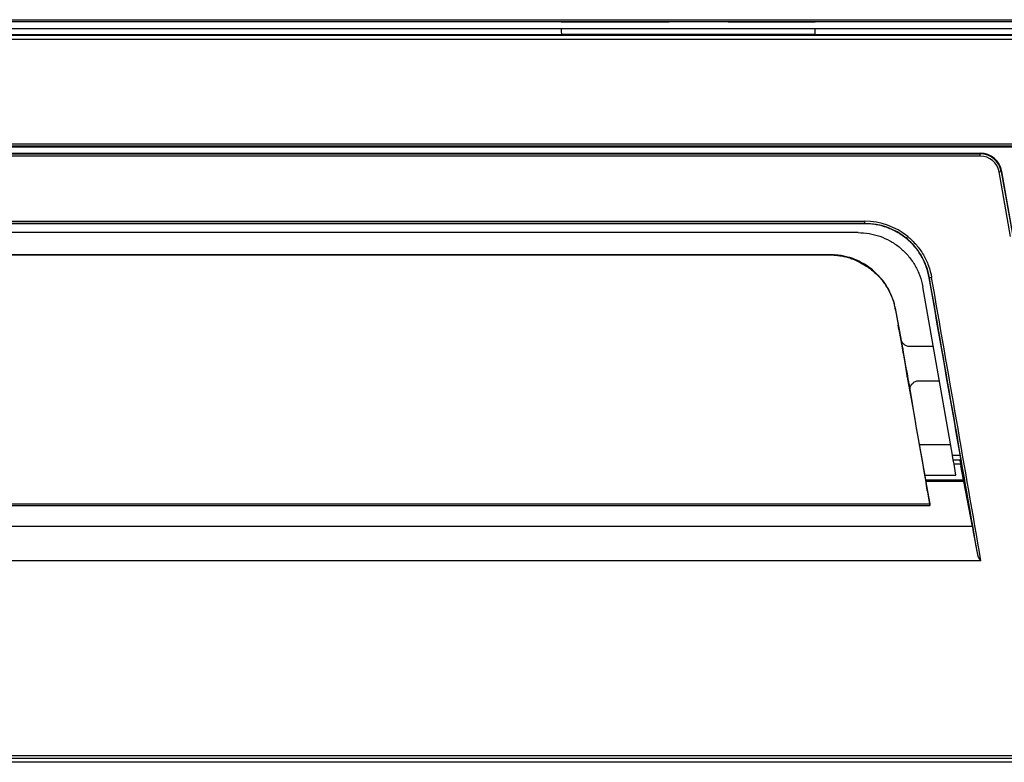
# Model space of a CAD drawing. Header units: millimetres. Extents: x 25 to 1935, y 715 to 2336.
# Tile 126 of 252: x 1342 to 1387, y 869 to 903. Entities that reach past the tile are written whole.
import ezdxf

# ---------------------------------------------------------------- set-up
doc = ezdxf.new("R2010")
doc.units = ezdxf.units.MM
doc.header["$LTSCALE"] = 2
doc.layers.get('0').update_dxf_attribs({"color": 2})

msp = doc.modelspace()

# ---------------------------------------------------------------- linework, layer by layer
at = {"color": 2, "linetype": 'Continuous', "lineweight": 30}
for p, q in [((1391.028, 902.72), (1336.428, 902.72)), ((1367.152, 902.72), (1367.152, 902.718)), ((1367.152, 902.718), (1372.078, 902.718)), ((1372.078, 902.72), (1372.078, 902.718)), ((1374.778, 902.718), (1374.778, 902.72)), ((1374.778, 902.718), (1378.752, 902.718)), ((1378.752, 902.718), (1378.752, 902.72)), ((1305.704, 902.422), (1367.152, 902.422)), ((1367.152, 902.42), (1378.752, 902.42)), ((1378.752, 902.422), (1391.028, 902.422)), ((1391.028, 902.122), (1281.828, 902.122)), ((1281.828, 902.112), (1391.028, 902.112)), ((1391.028, 901.912), (1281.828, 901.912)), ((1378.742, 902.14), (1367.163, 902.14)), ((1281.228, 897.147), (1391.628, 897.147)), ((1391.628, 897.047), (1281.228, 897.047)), ((1281.228, 897.02), (1391.628, 897.02)), ((1286.572, 896.72), (1386.284, 896.72)), ((1286.572, 896.693), (1386.284, 896.693)), ((1386.284, 896.594), (1286.572, 896.594)), ((1386.284, 896.72), (1386.284, 896.693)), ((1386.284, 896.594), (1386.284, 896.693)), ((1387.145, 895.872), (1387.243, 895.889)), ((1387.665, 892.92), (1387.145, 895.872)), ((1387.243, 895.889), (1387.269, 895.894)), ((1387.243, 895.889), (1387.763, 892.938)), ((1387.803, 892.868), (1387.269, 895.894)), ((1291.845, 893.619), (1381.011, 893.619)), ((1381.011, 893.519), (1291.845, 893.519)), ((1381.011, 893.506), (1291.845, 893.506)), ((1381.011, 893.519), (1381.011, 893.619)), ((1381.011, 893.506), (1381.011, 893.519)), ((1380.704, 893.1), (1292.152, 893.1)), ((1382.907, 892.843), (1382.97, 892.92)), ((1379.672, 892.072), (1293.184, 892.072)), ((1379.461, 892.081), (1293.396, 892.081)), ((1381.363, 891.393), (1381.076, 891.606)), ((1383.963, 891.041), (1383.951, 891.039)), ((1385.013, 882.941), (1383.658, 890.621)), ((1382.399, 889.651), (1382.398, 889.651)), ((1382.399, 889.651), (1382.675, 888.182)), ((1382.568, 888.672), (1382.529, 888.894)), ((1382.622, 888.392), (1382.621, 888.392)), ((1382.622, 888.392), (1382.743, 887.75)), ((1384.138, 887.9), (1383.062, 887.9)), ((1382.734, 887.75), (1382.743, 887.75)), ((1382.776, 887.562), (1382.767, 887.562)), ((1382.776, 887.562), (1382.776, 887.518)), ((1382.776, 887.518), (1382.776, 887.518)), ((1382.952, 886.52), (1382.952, 886.559)), ((1382.985, 886.373), (1382.977, 886.373)), ((1382.985, 886.373), (1383.089, 885.75)), ((1383.478, 886.34), (1384.413, 886.34)), ((1383.067, 885.955), (1383.299, 884.555)), ((1383.087, 885.75), (1383.089, 885.75)), ((1383.499, 883.42), (1384.928, 883.42)), ((1385.013, 882.941), (1385.367, 882.941)), ((1385.016, 882.924), (1385.013, 882.941)), ((1385.049, 882.733), (1385.016, 882.924)), ((1385.37, 882.924), (1385.016, 882.924)), ((1385.085, 882.534), (1385.049, 882.733)), ((1385.049, 882.733), (1385.379, 882.733)), ((1385.175, 882.02), (1385.085, 882.534)), ((1385.386, 882.534), (1385.085, 882.534)), ((1385.367, 882.659), (1385.389, 882.797)), ((1385.514, 881.809), (1385.399, 882.459)), ((1383.747, 882.02), (1385.175, 882.02)), ((1383.784, 881.809), (1385.519, 881.809)), ((1385.533, 881.745), (1383.796, 881.745)), ((1385.93, 879.689), (1385.533, 881.745)), ((1383.976, 880.719), (1383.884, 881.244)), ((1288.868, 880.642), (1383.989, 880.642)), ((1288.882, 880.721), (1383.974, 880.721)), ((1385.93, 879.689), (1286.927, 879.689)), ((1386.313, 878.12), (1286.543, 878.12)), ((1280.99, 869.225), (1391.866, 869.225)), ((1391.797, 869.089), (1281.06, 869.089)), ((1423.459, 868.92), (1249.398, 868.92))]:
    msp.add_line(p, q, dxfattribs=at)
at = {"color": 2, "linetype": 'Continuous', "lineweight": 30, "flags": 128}
msp.add_lwpolyline([(1336.428, 902.819), (1336.628, 902.819), (1337.428, 902.819), (1340.628, 902.819), (1353.428, 902.819), (1391.028, 902.819)], dxfattribs=at)
at = {"color": 2, "linetype": 'Continuous', "lineweight": 30}
for centre, radius, start, end in [((1386.284, 895.72), 1, 10, 90), ((1386.284, 895.72), 0.973, 10, 90), ((1386.284, 895.72), 0.873, 10, 90), ((1381.011, 890.52), 3.098, 50.7711, 90), ((1381.011, 890.52), 2.998, 50.7711, 90), ((1383.857, 892.081), 1.045, 275.841, 281.3031)]:
    msp.add_arc(centre, radius, start, end, dxfattribs=at)
for centre, major_axis, ratio, start_param, end_param in [((1367.168, 902.422), (0, 0.3), 0.052408, 1.570796, 2.798236), ((1378.736, 902.422), (0, 0.3), 0.052408, 3.48495, 4.712389), ((1379.459, 889.04), (0, 3.047), 0.984577, 5.714056, 5.973992), ((1382.322, 892.92), (-12.911, 73.2), 0.01719, 4.572997, 4.68365), ((1382.325, 892.903), (-13.034, 73.9), 0.01719, 4.512771, 4.684157), ((1382.424, 892.92), (-13.034, 74), 0.017168, 4.508007, 4.684165), ((1382.553, 888.918), (-0.811, 4.6), 0.005968, 1.43207, 1.575116), ((1382.742, 889.114), (-7.225, 41), 0.005968, 1.580528, 1.7759), ((1382.653, 888.216), (-0.035, 0.2), 0.005968, 5.793441, 7.875216), ((1382.742, 889.114), (-7.137, 40.5), 0.005968, 1.592031, 1.604384), ((1382.876, 887.051), (-0.208, 1.18), 0.005968, 0.288718, 2.761391), ((1382.74, 887.718), (-0.035, 0.2), 0.005968, 1.604384, 3.175447), ((1382.758, 887.661), (-0.0176, 0.1), 0.005968, 3.175447, 5.793441), ((1382.97, 886.459), (-0.0176, 0.1), 0.005968, 3.677078, 6.31704), ((1382.987, 886.32), (-0.035, 0.2), 0.005968, 0.033855, 1.63913), ((1382.742, 889.114), (-7.137, 40.5), 0.005968, 1.63913, 1.649044), ((1383.058, 885.921), (-0.035, 0.2), 0.005968, 1.649044, 3.677078), ((1383.33, 884.383), (-0.035, 0.2), 0.005968, 0.535486, 1.687408), ((1382.742, 889.114), (-7.137, 40.5), 0.005968, 1.687408, 1.75502), ((1385.354, 882.997), (-0.035, 0.2), 0.01719, 3.190921, 4.572997), ((1385.402, 882.459), (-0.035, 0.2), 0.01719, 0.049328, 1.567764), ((1383.838, 881.469), (-0.176, 1), 0.005968, 4.484444, 4.896613), ((1385.555, 881.609), (-0.035, 0.2), 0.01719, 5.459849, 6.280153), ((1383.971, 880.742), (-0.0176, 0.1), 0.005968, 1.7759, 4.484444), ((1386.176, 878.12), (-0.406, 2.3), 0.01719, 4.861389, 5.459849)]:
    msp.add_ellipse(centre, major_axis=major_axis, ratio=ratio, start_param=start_param, end_param=end_param, dxfattribs=at)
for points, knots in [([(1383.951, 891.039), (1383.921, 891.212), (1383.876, 891.379), (1383.787, 891.623), (1383.754, 891.703), (1383.681, 891.86), (1383.641, 891.938), (1383.509, 892.165), (1383.41, 892.307), (1383.243, 892.505), (1383.185, 892.569), (1383.062, 892.692), (1382.997, 892.752), (1382.797, 892.92), (1382.655, 893.019), (1382.43, 893.149), (1382.353, 893.189), (1382.196, 893.263), (1382.114, 893.296), (1381.869, 893.386), (1381.701, 893.431), (1381.446, 893.476), (1381.36, 893.487), (1381.186, 893.503), (1381.099, 893.506), (1381.011, 893.506)], [0, 0, 0, 0, 0.125, 0.125, 0.1875, 0.1875, 0.25, 0.25, 0.375, 0.375, 0.4375, 0.4375, 0.5, 0.5, 0.625, 0.625, 0.6875, 0.6875, 0.75, 0.75, 0.875, 0.875, 0.9375, 0.9375, 1, 1, 1, 1]), ([(1380.704, 893.1), (1380.873, 893.092), (1381.21, 893.075), (1381.702, 892.944), (1382.165, 892.737), (1382.587, 892.454), (1382.955, 892.104), (1383.26, 891.699), (1383.491, 891.247), (1383.609, 890.879), (1383.65, 890.668), (1383.658, 890.621)], [0, 0, 0, 0, 0.120779, 0.241557, 0.362337, 0.483116, 0.603886, 0.724656, 0.845412, 0.966168, 1, 1, 1, 1]), ([(1383.963, 891.041), (1383.932, 891.218), (1383.886, 891.389), (1383.764, 891.721), (1383.689, 891.881), (1383.553, 892.113), (1383.504, 892.188), (1383.401, 892.333), (1383.346, 892.403), (1383.173, 892.605), (1383.046, 892.729), (1382.907, 892.843)], [0, 0, 0, 0, 0.25, 0.25, 0.5, 0.5, 0.625, 0.625, 0.75, 0.75, 1, 1, 1, 1]), ([(1382.97, 892.92), (1383.114, 892.803), (1383.245, 892.674), (1383.424, 892.465), (1383.481, 892.393), (1383.587, 892.243), (1383.638, 892.165), (1383.778, 891.925), (1383.856, 891.759), (1383.982, 891.416), (1384.03, 891.239), (1384.062, 891.056)], [0, 0, 0, 0, 0.25, 0.25, 0.375, 0.375, 0.5, 0.5, 0.75, 0.75, 1, 1, 1, 1]), ([(1380.372, 891.942), (1380.308, 891.961), (1380.078, 892.03), (1379.771, 892.074), (1379.531, 892.082), (1379.461, 892.081), (1379.459, 892.081)], [0, 0, 0, 0, 0.215275, 0.770331, 0.994755, 1, 1, 1, 1]), ([(1379.459, 892.081), (1379.461, 892.081), (1379.532, 892.081), (1379.603, 892.076), (1379.672, 892.072)], [0, 0, 0, 0, 0.022589, 1, 1, 1, 1]), ([(1379.672, 892.072), (1379.802, 892.056), (1380.067, 892.024), (1380.576, 891.877), (1380.928, 891.666), (1381.169, 891.521)], [0, 0, 0, 0, 0.231527, 0.472406, 1, 1, 1, 1]), ([(1381.169, 891.521), (1381.308, 891.412), (1381.588, 891.19), (1381.929, 890.771), (1382.203, 890.288), (1382.351, 889.868), (1382.401, 889.613), (1382.413, 889.55)], [0, 0, 0, 0, 0.226772, 0.45973, 0.686663, 0.922144, 1, 1, 1, 1]), ([(1381.363, 891.393), (1381.475, 891.29), (1381.701, 891.082), (1381.976, 890.712), (1382.199, 890.303), (1382.313, 889.992), (1382.358, 889.819), (1382.363, 889.801)], [0, 0, 0, 0, 0.247421, 0.499744, 0.732432, 0.971207, 1, 1, 1, 1]), ([(1382.404, 889.624), (1382.4, 889.641), (1382.393, 889.676), (1382.378, 889.74), (1382.368, 889.781), (1382.363, 889.801)], [0, 0, 0, 0, 0.337992, 0.689816, 1, 1, 1, 1]), ([(1382.675, 888.182), (1382.69, 888.135), (1382.711, 888.069), (1382.791, 888.015), (1382.814, 888)], [0, 0, 0, 0, 0.718239, 1, 1, 1, 1]), ([(1383.063, 887.908), (1383.041, 887.906), (1382.979, 887.901), (1382.889, 887.934), (1382.833, 887.975), (1382.809, 887.992)], [0, 0, 0, 0, 0.238889, 0.676414, 1, 1, 1, 1]), ([(1383.203, 886.217), (1383.155, 886.171), (1383.071, 886.088), (1383.068, 885.996), (1383.067, 885.955)], [0, 0, 0, 0, 0.561488, 1, 1, 1, 1]), ([(1383.2, 886.22), (1383.218, 886.239), (1383.27, 886.292), (1383.371, 886.336), (1383.448, 886.334), (1383.477, 886.333)], [0, 0, 0, 0, 0.255025, 0.716944, 1, 1, 1, 1]), ([(1386.313, 878.12), (1386.305, 878.12), (1386.297, 878.125), (1386.285, 878.136), (1386.279, 878.142), (1386.264, 878.162), (1386.256, 878.176), (1386.233, 878.22), (1386.22, 878.25), (1386.185, 878.342), (1386.167, 878.405), (1386.155, 878.469)], [0, 0, 0, 0, 0.0625, 0.0625, 0.125, 0.125, 0.25, 0.25, 0.5, 0.5, 1, 1, 1, 1])]:
    msp.add_open_spline(points, degree=3, knots=knots, dxfattribs=at)

doc.saveas('drawing.dxf')
